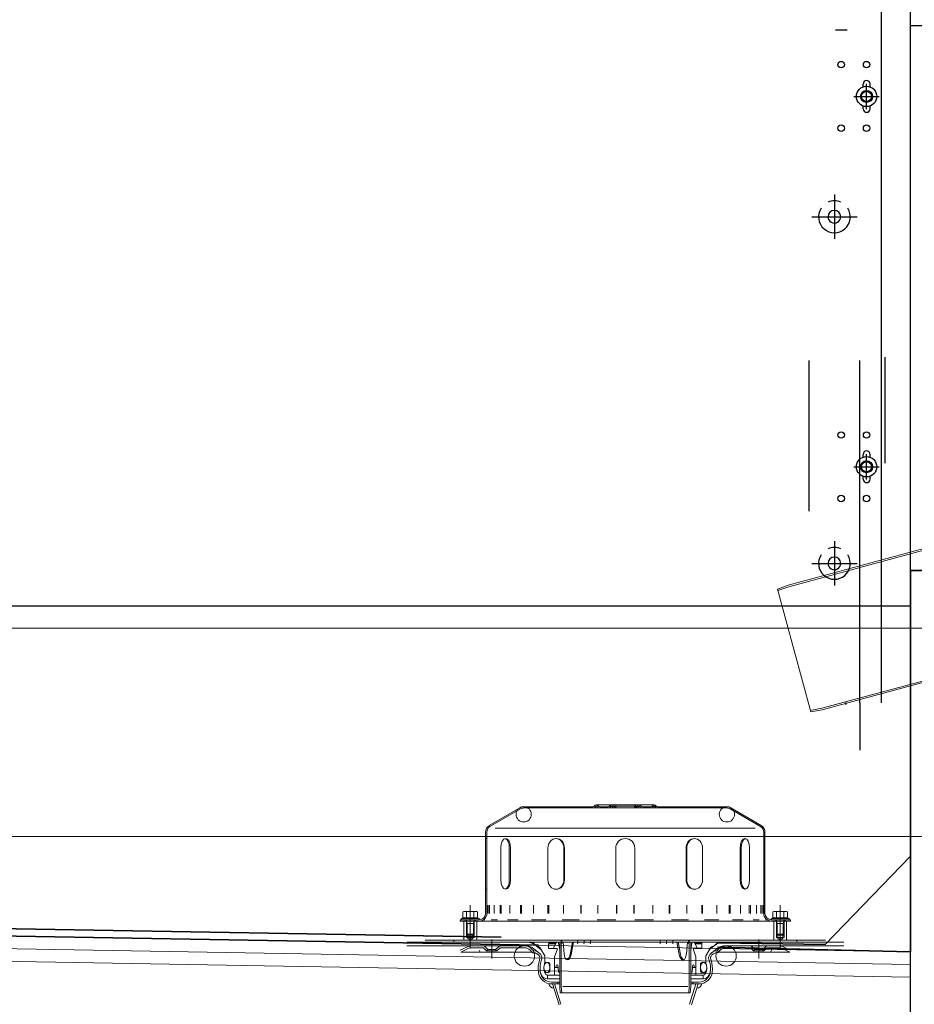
# Model space of a CAD drawing. Header units: millimetres. Extents: x -74 to 79, y 0 to 54.
# Tile 44 of 164: x -52.707 to -52.003, y 15.498 to 16.273. Entities that reach past the tile are written whole.
import ezdxf

# ---------------------------------------------------------------- set-up
doc = ezdxf.new("R2010")
doc.units = ezdxf.units.MM
doc.linetypes.add('DASHDOT', pattern=[1, 0.5, -0.25, 0, -0.25])
doc.linetypes.add('DASHDOTX2', pattern=[2, 1, -0.5, 0, -0.5])
for name, color, linetype, lineweight in [('01_Neubau_Linen', 7, 'Continuous', 20), ('01_NeubauBemaßung', 7, 'Continuous', 20), ('1-0', 7, 'Continuous', 20), ('10_Achsen Neubau', 7, 'Continuous', 20), ('Alu-0.5', 7, 'Continuous', 20)]:
    doc.layers.add(name, color=color, linetype=linetype, lineweight=lineweight)

msp = doc.modelspace()

# ---------------------------------------------------------------- linework, layer by layer
at = {"layer": '01_Neubau_Linen', "color": 7, "linetype": 'Continuous', "lineweight": 18}
for p, q in [((-51.5047221, 15.9900116), (-52.1020328, 15.8281751)), ((-51.5044083, 15.9888534), (-52.1016684, 15.8270305)), ((-51.4784662, 15.8931055), (-52.0757162, 15.7312855)), ((-51.4781524, 15.8919473), (-52.0754631, 15.7301108)), ((-52.1020328, 15.8281751), (-52.1105137, 15.8250615)), ((-52.1016684, 15.8270305), (-52.1101987, 15.8238988)), ((-52.0843558, 15.7285171), (-52.1105137, 15.8250615)), ((-52.0757263, 15.7312827), (-52.0846708, 15.7296798)), ((-52.0754631, 15.7301108), (-52.0843558, 15.7285171)), ((-52.3373961, 15.6389959), (-52.3134098, 15.6529879)), ((-52.3368827, 15.6381377), (-52.3129039, 15.6521253)), ((-52.2558029, 15.6538188), (-52.3103634, 15.6538188)), ((-52.3103634, 15.6538188), (-52.3103134, 15.6538188)), ((-52.2303634, 15.6528188), (-52.3103634, 15.6528188)), ((-52.2303634, 15.6553188), (-52.2532048, 15.6553188)), ((-52.2530048, 15.6543188), (-52.2532048, 15.6543188)), ((-52.2439529, 15.6538188), (-52.2504068, 15.6538188)), ((-52.2439529, 15.6538188), (-52.2504068, 15.6538188)), ((-52.2411548, 15.6543188), (-52.2413548, 15.6543188)), ((-52.2390296, 15.6538188), (-52.2392183, 15.6538188)), ((-52.2303634, 15.6543188), (-52.2370931, 15.6543188)), ((-52.2303634, 15.6553188), (-52.207522, 15.6553188)), ((-52.2303634, 15.6543188), (-52.2236337, 15.6543188)), ((-52.2303634, 15.6528188), (-52.1503634, 15.6528188)), ((-52.2216972, 15.6538188), (-52.2215084, 15.6538188)), ((-52.219572, 15.6543188), (-52.219372, 15.6543188)), ((-52.2167739, 15.6538188), (-52.21032, 15.6538188)), ((-52.2167739, 15.6538188), (-52.21032, 15.6538188)), ((-52.207722, 15.6543188), (-52.207522, 15.6543188)), ((-52.2049239, 15.6538188), (-52.1503634, 15.6538188)), ((-52.1503634, 15.6538188), (-52.1504134, 15.6538188)), ((-52.123844, 15.6381377), (-52.1478229, 15.6521253)), ((-52.1233307, 15.6389959), (-52.147317, 15.6529879)), ((-52.3403634, 15.6338188), (-52.3403634, 15.5698188)), ((-52.3403634, 15.6338188), (-52.3403134, 15.6338188)), ((-52.3393634, 15.6338188), (-52.3393634, 15.5698188)), ((-52.3326897, 15.6368188), (-52.2303634, 15.6368188)), ((-52.1280371, 15.6368188), (-52.2303634, 15.6368188)), ((-52.1213634, 15.6338188), (-52.1213634, 15.5698188)), ((-52.1203634, 15.6338188), (-52.1204134, 15.6338188)), ((-52.1203634, 15.6338188), (-52.1203634, 15.5698188)), ((-52.3403634, 15.6288188), (-52.3393634, 15.6288188)), ((-52.1203634, 15.6288188), (-52.1213634, 15.6288188)), ((-52.3282864, 15.6213188), (-52.3282864, 15.5963188)), ((-52.3216545, 15.5963188), (-52.3216545, 15.6213188)), ((-52.3207864, 15.6213188), (-52.3207864, 15.5963188)), ((-52.2912294, 15.6213188), (-52.2912294, 15.5963188)), ((-52.2787402, 15.6213188), (-52.2787402, 15.5963188)), ((-52.278239, 15.6213188), (-52.278239, 15.5963188)), ((-52.2378634, 15.6213188), (-52.2378634, 15.5963188)), ((-52.2228634, 15.6213188), (-52.2228634, 15.5963188)), ((-52.1824877, 15.6213188), (-52.1824877, 15.5963188)), ((-52.1819866, 15.6213188), (-52.1819866, 15.5963188)), ((-52.1694974, 15.6213188), (-52.1694974, 15.5963188)), ((-52.1399403, 15.6213188), (-52.1399403, 15.5963188)), ((-52.1390723, 15.5963188), (-52.1390723, 15.6213188)), ((-52.1324403, 15.6213188), (-52.1324403, 15.5963188)), ((-52.3403634, 15.5888188), (-52.3393634, 15.5888188)), ((-52.1203634, 15.5888188), (-52.1213634, 15.5888188)), ((-52.3573634, 15.5714188), (-52.3581369, 15.5712116)), ((-52.3581369, 15.5712116), (-52.3581369, 15.5662367)), ((-52.3473634, 15.5714188), (-52.3573634, 15.5714188)), ((-52.3552501, 15.5712116), (-52.3552501, 15.5662367)), ((-52.3494766, 15.5712116), (-52.3494766, 15.5662367)), ((-52.3473634, 15.5714188), (-52.3465899, 15.5712116)), ((-52.3465899, 15.5712116), (-52.3465899, 15.5662367)), ((-52.3391537, 15.5763188), (-52.3391537, 15.5698188)), ((-52.3381896, 15.5763188), (-52.3381896, 15.5698188)), ((-52.3371958, 15.5763188), (-52.3371958, 15.5698188)), ((-52.3336977, 15.5763188), (-52.3336977, 15.5698188)), ((-52.3288835, 15.5763188), (-52.3288835, 15.5698188)), ((-52.3279575, 15.5763188), (-52.3279575, 15.5698188)), ((-52.3211997, 15.5763188), (-52.3211997, 15.5698188)), ((-52.3128635, 15.5763188), (-52.3128635, 15.5698188)), ((-52.3120683, 15.5763188), (-52.3120683, 15.5698188)), ((-52.3025113, 15.5763188), (-52.3025113, 15.5698188)), ((-52.2912212, 15.5763188), (-52.2912212, 15.5698188)), ((-52.290611, 15.5763188), (-52.290611, 15.5698188)), ((-52.2789061, 15.5763188), (-52.2789061, 15.5698188)), ((-52.2654315, 15.5763188), (-52.2654315, 15.5698188)), ((-52.2650479, 15.5763188), (-52.2650479, 15.5698188)), ((-52.2519929, 15.5763188), (-52.2519929, 15.5698188)), ((-52.237252, 15.5763188), (-52.237252, 15.5698188)), ((-52.2371212, 15.5763188), (-52.2371212, 15.5698188)), ((-52.2236056, 15.5763188), (-52.2236056, 15.5698188)), ((-52.2234748, 15.5763188), (-52.2234748, 15.5698188)), ((-52.2087339, 15.5763188), (-52.2087339, 15.5698188)), ((-52.1956789, 15.5763188), (-52.1956789, 15.5698188)), ((-52.1952953, 15.5763188), (-52.1952953, 15.5698188)), ((-52.1818207, 15.5763188), (-52.1818207, 15.5698188)), ((-52.1701158, 15.5763188), (-52.1701158, 15.5698188)), ((-52.1695056, 15.5763188), (-52.1695056, 15.5698188)), ((-52.1582155, 15.5763188), (-52.1582155, 15.5698188)), ((-52.1486585, 15.5763188), (-52.1486585, 15.5698188)), ((-52.1478633, 15.5763188), (-52.1478633, 15.5698188)), ((-52.1395271, 15.5763188), (-52.1395271, 15.5698188)), ((-52.1327693, 15.5763188), (-52.1327693, 15.5698188)), ((-52.1318433, 15.5763188), (-52.1318433, 15.5698188)), ((-52.1270291, 15.5763188), (-52.1270291, 15.5698188)), ((-52.123531, 15.5763188), (-52.123531, 15.5698188)), ((-52.1225372, 15.5763188), (-52.1225372, 15.5698188)), ((-52.1215731, 15.5763188), (-52.1215731, 15.5698188)), ((-52.1133634, 15.5714188), (-52.1141369, 15.5712116)), ((-52.1141369, 15.5712116), (-52.1141369, 15.5662367)), ((-52.1133634, 15.5714188), (-52.1033634, 15.5714188)), ((-52.1112501, 15.5712116), (-52.1112501, 15.5662367)), ((-52.1054766, 15.5712116), (-52.1054766, 15.5662367)), ((-52.1033634, 15.5714188), (-52.1025899, 15.5712116)), ((-52.1025899, 15.5712116), (-52.1025899, 15.5662367)), ((-52.3603634, 15.5648188), (-52.3603134, 15.5648188)), ((-52.3603634, 15.5648188), (-52.3453634, 15.5648188)), ((-52.3603634, 15.5648188), (-52.3603634, 15.5638188)), ((-52.3603634, 15.5638188), (-52.3603134, 15.5638188)), ((-52.3603634, 15.5638188), (-52.3603134, 15.5638188)), ((-52.2303634, 15.5638188), (-52.3603634, 15.5638188)), ((-52.3581369, 15.5662367), (-52.3591015, 15.5658857)), ((-52.3456253, 15.5658857), (-52.3591015, 15.5658857)), ((-52.3458134, 15.5648188), (-52.3589134, 15.5648188)), ((-52.3473634, 15.5638188), (-52.3573634, 15.5638188)), ((-52.3573634, 15.5488188), (-52.3573634, 15.5638188)), ((-52.3563634, 15.5648188), (-52.3563634, 15.5638188)), ((-52.3547499, 15.5618188), (-52.3553634, 15.5648188)), ((-52.3553634, 15.5648188), (-52.3553634, 15.5534323)), ((-52.3499769, 15.5618188), (-52.3493634, 15.5648188)), ((-52.3493634, 15.5534323), (-52.3493634, 15.5648188)), ((-52.3483634, 15.5648188), (-52.3483634, 15.5638188)), ((-52.3473634, 15.5488188), (-52.3473634, 15.5638188)), ((-52.3456253, 15.5658857), (-52.3465899, 15.5662367)), ((-52.3417742, 15.5648188), (-52.34081, 15.5648188)), ((-52.3358513, 15.5648188), (-52.3310371, 15.5648188)), ((-52.3231512, 15.5648188), (-52.314815, 15.5648188)), ((-52.3041493, 15.5648188), (-52.2928592, 15.5648188)), ((-52.2801236, 15.5648188), (-52.266649, 15.5648188)), ((-52.2525794, 15.5648188), (-52.2378386, 15.5648188)), ((-52.2303634, 15.5638188), (-52.1003634, 15.5638188)), ((-52.2081473, 15.5648188), (-52.2228882, 15.5648188)), ((-52.1806031, 15.5648188), (-52.1940778, 15.5648188)), ((-52.1565775, 15.5648188), (-52.1678676, 15.5648188)), ((-52.1375755, 15.5648188), (-52.1459117, 15.5648188)), ((-52.1248755, 15.5648188), (-52.1296897, 15.5648188)), ((-52.1189526, 15.5648188), (-52.1199167, 15.5648188)), ((-52.1003634, 15.5648188), (-52.1153634, 15.5648188)), ((-52.1151015, 15.5658857), (-52.1141369, 15.5662367)), ((-52.1151015, 15.5658857), (-52.1016253, 15.5658857)), ((-52.1149134, 15.5648188), (-52.1018134, 15.5648188)), ((-52.1133634, 15.5638188), (-52.1033634, 15.5638188)), ((-52.1133634, 15.5488188), (-52.1133634, 15.5638188)), ((-52.1123634, 15.5648188), (-52.1123634, 15.5638188)), ((-52.1107499, 15.5618188), (-52.1113634, 15.5648188)), ((-52.1113634, 15.5534323), (-52.1113634, 15.5648188)), ((-52.1059769, 15.5618188), (-52.1053634, 15.5648188)), ((-52.1053634, 15.5648188), (-52.1053634, 15.5534323)), ((-52.1043634, 15.5648188), (-52.1043634, 15.5638188)), ((-52.1033634, 15.5488188), (-52.1033634, 15.5638188)), ((-52.1025899, 15.5662367), (-52.1016253, 15.5658857)), ((-52.1003634, 15.5648188), (-52.1004134, 15.5648188)), ((-52.1003634, 15.5638188), (-52.1004134, 15.5638188)), ((-52.1003634, 15.5638188), (-52.1004134, 15.5638188)), ((-52.1003634, 15.5648188), (-52.1003634, 15.5638188)), ((-52.3553634, 15.5618188), (-52.3493634, 15.5618188)), ((-52.3547499, 15.5618188), (-52.3547499, 15.5528188)), ((-52.3499769, 15.5618188), (-52.3499769, 15.5528188)), ((-52.1053634, 15.5618188), (-52.1113634, 15.5618188)), ((-52.1107499, 15.5618188), (-52.1107499, 15.5528188)), ((-52.1059769, 15.5618188), (-52.1059769, 15.5528188)), ((-52.2303634, 15.5473188), (-52.4023329, 15.5473188)), ((-52.3673634, 15.5488188), (-52.3880246, 15.5488188)), ((-52.3860246, 15.5488188), (-52.3859747, 15.5488188)), ((-52.2303634, 15.5488188), (-52.3804634, 15.5488188)), ((-52.2303634, 15.5473188), (-52.3804634, 15.5473188)), ((-52.3653634, 15.5488188), (-52.3653134, 15.5488188)), ((-52.3653634, 15.5488188), (-52.3653634, 15.5473188)), ((-52.3493634, 15.5534323), (-52.3553634, 15.5534323)), ((-52.3553634, 15.5534323), (-52.3547499, 15.5528188)), ((-52.3553634, 15.5508188), (-52.3553634, 15.5534323)), ((-52.3493634, 15.5508188), (-52.3553634, 15.5508188)), ((-52.3499769, 15.5528188), (-52.3547499, 15.5528188)), ((-52.3543634, 15.5498188), (-52.3543634, 15.5528188)), ((-52.3503634, 15.5498188), (-52.3543634, 15.5498188)), ((-52.3543634, 15.5498188), (-52.3523634, 15.5492829)), ((-52.3523634, 15.5528188), (-52.3523134, 15.5528188)), ((-52.3503634, 15.5498188), (-52.3523634, 15.5492829)), ((-52.3503634, 15.5498188), (-52.3503634, 15.5528188)), ((-52.3499769, 15.5528188), (-52.3493634, 15.5534323)), ((-52.3493634, 15.5508188), (-52.3493634, 15.5534323)), ((-52.3429634, 15.5473188), (-52.2819634, 15.5473188)), ((-52.3034634, 15.5473188), (-52.3004634, 15.5443188)), ((-52.3034634, 15.5473188), (-52.2984634, 15.5473188)), ((-52.2984634, 15.5473188), (-52.2944634, 15.5473188)), ((-52.2944634, 15.5473188), (-52.2905134, 15.5473188)), ((-52.2905134, 15.5473188), (-52.2904634, 15.5473188)), ((-52.2905134, 15.5473188), (-52.2905134, 15.5463188)), ((-52.2819634, 15.5473188), (-52.2819634, 15.5122664)), ((-52.2807634, 15.5488188), (-52.2807634, 15.5123188)), ((-52.2793039, 15.5473188), (-52.2784621, 15.5380358)), ((-52.2719542, 15.5473188), (-52.2738157, 15.5374405)), ((-52.2710833, 15.5473188), (-52.2728836, 15.5374405)), ((-52.2303634, 15.5488188), (-52.0802634, 15.5488188)), ((-52.2303634, 15.5473188), (-52.0583938, 15.5473188)), ((-52.2303634, 15.5473188), (-52.0802634, 15.5473188)), ((-52.1896435, 15.5473188), (-52.1878432, 15.5374405)), ((-52.1887725, 15.5473188), (-52.1869111, 15.5374405)), ((-52.1814229, 15.5473188), (-52.1822647, 15.5380358)), ((-52.1799634, 15.5488188), (-52.1799634, 15.5123188)), ((-52.1177634, 15.5473188), (-52.1787634, 15.5473188)), ((-52.1787634, 15.5473188), (-52.1787634, 15.5122664)), ((-52.1702134, 15.5473188), (-52.1702634, 15.5473188)), ((-52.1702134, 15.5473188), (-52.1702134, 15.5463188)), ((-52.1662634, 15.5473188), (-52.1702134, 15.5473188)), ((-52.1622634, 15.5473188), (-52.1662634, 15.5473188)), ((-52.1572634, 15.5473188), (-52.1622634, 15.5473188)), ((-52.1572634, 15.5473188), (-52.1602634, 15.5443188)), ((-52.1113634, 15.5534323), (-52.1053634, 15.5534323)), ((-52.1107499, 15.5528188), (-52.1113634, 15.5534323)), ((-52.1113634, 15.5508188), (-52.1113634, 15.5534323)), ((-52.1113634, 15.5508188), (-52.1053634, 15.5508188)), ((-52.1107499, 15.5528188), (-52.1059769, 15.5528188)), ((-52.1103634, 15.5498188), (-52.1103634, 15.5528188)), ((-52.1103634, 15.5498188), (-52.1063634, 15.5498188)), ((-52.1103634, 15.5498188), (-52.1083634, 15.5492829)), ((-52.1083634, 15.5528188), (-52.1084134, 15.5528188)), ((-52.1063634, 15.5498188), (-52.1083634, 15.5492829)), ((-52.1063634, 15.5498188), (-52.1063634, 15.5528188)), ((-52.1053634, 15.5534323), (-52.1059769, 15.5528188)), ((-52.1053634, 15.5508188), (-52.1053634, 15.5534323)), ((-52.0953634, 15.5488188), (-52.0954134, 15.5488188)), ((-52.0953634, 15.5488188), (-52.0953634, 15.5473188)), ((-52.0933634, 15.5488188), (-52.0727021, 15.5488188)), ((-52.0747021, 15.5488188), (-52.0747521, 15.5488188)), ((-52.3077798, 15.5443188), (-52.4023329, 15.5443188)), ((-52.3537383, 15.5443188), (-52.3898255, 15.5443188)), ((-52.3727255, 15.5443188), (-52.3726755, 15.5443188)), ((-52.3604634, 15.5408188), (-52.3540627, 15.5438035)), ((-52.3598295, 15.5394594), (-52.3534288, 15.5424441)), ((-52.3529576, 15.5443188), (-52.3529076, 15.5443188)), ((-52.3529576, 15.5443188), (-52.3529076, 15.5443188)), ((-52.3517383, 15.5443188), (-52.3516883, 15.5443188)), ((-52.3428531, 15.5428188), (-52.3517383, 15.5428188)), ((-52.3453634, 15.5408188), (-52.3447295, 15.5394594)), ((-52.3453634, 15.5408188), (-52.3453134, 15.5408188)), ((-52.3414389, 15.542233), (-52.3395241, 15.5403182)), ((-52.3403783, 15.5432937), (-52.3384634, 15.5413788)), ((-52.3384634, 15.5413788), (-52.3395241, 15.5403182)), ((-52.3314034, 15.5403188), (-52.3395234, 15.5403188)), ((-52.3384634, 15.5413788), (-52.3324634, 15.5413788)), ((-52.3324634, 15.5413788), (-52.3305485, 15.5432937)), ((-52.3324634, 15.5413788), (-52.3314027, 15.5403182)), ((-52.3294879, 15.542233), (-52.3314027, 15.5403182)), ((-52.3097771, 15.5428188), (-52.3280736, 15.5428188)), ((-52.3204634, 15.5428188), (-52.3204134, 15.5428188)), ((-52.3051809, 15.540915), (-52.3030516, 15.5387858)), ((-52.3041202, 15.5419757), (-52.3024634, 15.5403188)), ((-52.2986545, 15.5391415), (-52.3024589, 15.5420787)), ((-52.3014249, 15.5452804), (-52.3004634, 15.5443188)), ((-52.2964774, 15.5411062), (-52.3004634, 15.5443188)), ((-52.2937134, 15.5363188), (-52.2971799, 15.5423229)), ((-52.2905134, 15.5463188), (-52.2907134, 15.5459724)), ((-52.2907134, 15.5459724), (-52.2906634, 15.5459724)), ((-52.2907134, 15.5459724), (-52.2907134, 15.5422188)), ((-52.2907134, 15.5459724), (-52.2851473, 15.5459724)), ((-52.2839634, 15.5422188), (-52.2907134, 15.5422188)), ((-52.284952, 15.5463188), (-52.2905134, 15.5463188)), ((-52.2872634, 15.5422188), (-52.2847316, 15.5467099)), ((-52.2839634, 15.5412188), (-52.2859634, 15.5357239)), ((-52.2839634, 15.5422188), (-52.2839634, 15.5412188)), ((-52.2838604, 15.5472188), (-52.2819634, 15.5472188)), ((-52.2819634, 15.5412188), (-52.2828756, 15.5463925)), ((-52.2819634, 15.5412188), (-52.2819634, 15.5236831)), ((-52.1768663, 15.5472188), (-52.1787634, 15.5472188)), ((-52.1787634, 15.5412188), (-52.1778511, 15.5463925)), ((-52.1787634, 15.5412188), (-52.1787634, 15.5236831)), ((-52.1767634, 15.5422188), (-52.1700134, 15.5422188)), ((-52.1767634, 15.5422188), (-52.1767634, 15.5412188)), ((-52.1767634, 15.5412188), (-52.1747634, 15.5357239)), ((-52.1734634, 15.5422188), (-52.1759952, 15.5467099)), ((-52.1757748, 15.5463188), (-52.1702134, 15.5463188)), ((-52.1700134, 15.5459724), (-52.1755795, 15.5459724)), ((-52.1702134, 15.5463188), (-52.1700134, 15.5459724)), ((-52.1700134, 15.5459724), (-52.1700634, 15.5459724)), ((-52.1700134, 15.5459724), (-52.1700134, 15.5422188)), ((-52.1670134, 15.5363188), (-52.1635469, 15.5423229)), ((-52.1642494, 15.5411062), (-52.1602634, 15.5443188)), ((-52.1620723, 15.5391415), (-52.1582679, 15.5420787)), ((-52.1593019, 15.5452804), (-52.1602634, 15.5443188)), ((-52.1566065, 15.5419757), (-52.1582634, 15.5403188)), ((-52.1555459, 15.540915), (-52.1576751, 15.5387858)), ((-52.152947, 15.5443188), (-52.0583938, 15.5443188)), ((-52.1509497, 15.5428188), (-52.1326531, 15.5428188)), ((-52.1402634, 15.5428188), (-52.1403134, 15.5428188)), ((-52.1312389, 15.542233), (-52.129324, 15.5403182)), ((-52.1282634, 15.5413788), (-52.1301783, 15.5432937)), ((-52.1282634, 15.5413788), (-52.129324, 15.5403182)), ((-52.1293234, 15.5403188), (-52.1212034, 15.5403188)), ((-52.1222634, 15.5413788), (-52.1282634, 15.5413788)), ((-52.1203485, 15.5432937), (-52.1222634, 15.5413788)), ((-52.1222634, 15.5413788), (-52.1212027, 15.5403182)), ((-52.1192879, 15.542233), (-52.1212027, 15.5403182)), ((-52.1178736, 15.5428188), (-52.1089885, 15.5428188)), ((-52.1153634, 15.5408188), (-52.1159973, 15.5394594)), ((-52.1153634, 15.5408188), (-52.1154134, 15.5408188)), ((-52.1089885, 15.5443188), (-52.1090385, 15.5443188)), ((-52.1077692, 15.5443188), (-52.1078192, 15.5443188)), ((-52.1077692, 15.5443188), (-52.1078192, 15.5443188)), ((-52.1008973, 15.5394594), (-52.107298, 15.5424441)), ((-52.1069885, 15.5443188), (-52.0709013, 15.5443188)), ((-52.1002634, 15.5408188), (-52.1066641, 15.5438035)), ((-52.0880013, 15.5443188), (-52.0880513, 15.5443188)), ((-52.3037252, 15.5394594), (-52.3598295, 15.5394594)), ((-52.3037252, 15.5394594), (-52.3598295, 15.5394594)), ((-52.3447295, 15.5394594), (-52.3446795, 15.5394594)), ((-52.2979772, 15.5330551), (-52.2975054, 15.5346322)), ((-52.2960683, 15.5342022), (-52.2965402, 15.5326251)), ((-52.2959634, 15.535005), (-52.2959634, 15.5349188)), ((-52.2937134, 15.5363188), (-52.2936634, 15.5363188)), ((-52.2937134, 15.5363188), (-52.2936634, 15.5363188)), ((-52.2937134, 15.5363188), (-52.2937134, 15.5313188)), ((-52.2859634, 15.5357239), (-52.2859634, 15.5213188)), ((-52.1747634, 15.5357239), (-52.1747634, 15.5213188)), ((-52.1670134, 15.5363188), (-52.1670634, 15.5363188)), ((-52.1670134, 15.5363188), (-52.1670634, 15.5363188)), ((-52.1670134, 15.5363188), (-52.1670134, 15.5313188)), ((-52.1647634, 15.535005), (-52.1647634, 15.5349188)), ((-52.1646585, 15.5342022), (-52.1641866, 15.5326251)), ((-52.1627495, 15.5330551), (-52.1632214, 15.5346322)), ((-52.1570015, 15.5394594), (-52.1008973, 15.5394594)), ((-52.1570015, 15.5394594), (-52.1008973, 15.5394594)), ((-52.1159973, 15.5394594), (-52.1160473, 15.5394594)), ((-52.2937134, 15.5313188), (-52.2907134, 15.5313188)), ((-52.2897134, 15.5303188), (-52.2897134, 15.5243188)), ((-52.2859634, 15.5272188), (-52.2832598, 15.5272188)), ((-52.2849172, 15.5272188), (-52.2846517, 15.5286549)), ((-52.1747634, 15.5272188), (-52.177467, 15.5272188)), ((-52.1758096, 15.5272188), (-52.1760751, 15.5286549)), ((-52.1710134, 15.5303188), (-52.1710134, 15.5243188)), ((-52.1670134, 15.5313188), (-52.1700134, 15.5313188)), ((-52.2937134, 15.5233188), (-52.2936634, 15.5233188)), ((-52.2937134, 15.5233188), (-52.2907134, 15.5233188)), ((-52.2917134, 15.5233188), (-52.2916634, 15.5233188)), ((-52.2917134, 15.5233188), (-52.2916634, 15.5233188)), ((-52.2917134, 15.5233188), (-52.2916634, 15.5233188)), ((-52.2917134, 15.5213188), (-52.2916634, 15.5213188)), ((-52.2917134, 15.5213188), (-52.2916634, 15.5213188)), ((-52.2917134, 15.5213188), (-52.2917134, 15.5183188)), ((-52.2917134, 15.5213188), (-52.2859634, 15.5213188)), ((-52.2819634, 15.5183188), (-52.2917134, 15.5183188)), ((-52.2819634, 15.5213188), (-52.2859634, 15.5213188)), ((-52.2829079, 15.5236831), (-52.2819634, 15.5236831)), ((-52.1778189, 15.5236831), (-52.1787634, 15.5236831)), ((-52.1787634, 15.5213188), (-52.1747634, 15.5213188)), ((-52.1787634, 15.5183188), (-52.1690134, 15.5183188)), ((-52.1690134, 15.5213188), (-52.1747634, 15.5213188)), ((-52.1670134, 15.5233188), (-52.1700134, 15.5233188)), ((-52.1690134, 15.5233188), (-52.1690634, 15.5233188)), ((-52.1690134, 15.5233188), (-52.1690634, 15.5233188)), ((-52.1690134, 15.5233188), (-52.1690634, 15.5233188)), ((-52.1690134, 15.5213188), (-52.1690634, 15.5213188)), ((-52.1690134, 15.5213188), (-52.1690634, 15.5213188)), ((-52.1690134, 15.5213188), (-52.1690134, 15.5183188)), ((-52.1670134, 15.5233188), (-52.1670634, 15.5233188)), ((-52.2819634, 15.5158188), (-52.2883766, 15.5158188)), ((-52.2819634, 15.5143188), (-52.2883766, 15.5143188)), ((-52.2825051, 15.4978169), (-52.287639, 15.5143188)), ((-52.2809773, 15.4982922), (-52.2859634, 15.5143188)), ((-52.2834634, 15.5158188), (-52.2834634, 15.5143188)), ((-52.2819634, 15.5122664), (-52.2815305, 15.5073188)), ((-52.2807634, 15.5123188), (-52.2803259, 15.5073188)), ((-52.2303634, 15.5123188), (-52.2795588, 15.5123188)), ((-52.2303634, 15.5123188), (-52.181168, 15.5123188)), ((-52.1799634, 15.5123188), (-52.1804008, 15.5073188)), ((-52.1797494, 15.4982922), (-52.1747634, 15.5143188)), ((-52.1787634, 15.5122664), (-52.1791963, 15.5073188)), ((-52.1787634, 15.5158188), (-52.1723502, 15.5158188)), ((-52.1787634, 15.5143188), (-52.1723502, 15.5143188)), ((-52.1782217, 15.4978169), (-52.1730878, 15.5143188)), ((-52.1772634, 15.5158188), (-52.1772634, 15.5143188)), ((-52.2303634, 15.5073188), (-52.2815305, 15.5073188)), ((-52.2303634, 15.5073188), (-52.1791963, 15.5073188))]:
    msp.add_line(p, q, dxfattribs=at)
at = {"layer": '01_Neubau_Linen', "color": 7, "linetype": 'DASHDOTX2', "lineweight": 18, "ltscale": 0.5}
for p, q in [((-52.3523634, 15.5423188), (-52.3523634, 15.5764188)), ((-52.1083634, 15.5423188), (-52.1083634, 15.5764188)), ((-52.3354634, 15.5493188), (-52.3354634, 15.5344594)), ((-52.1252634, 15.5493188), (-52.1252634, 15.5344594))]:
    msp.add_line(p, q, dxfattribs=at)
at = {"layer": '01_Neubau_Linen', "color": 7, "linetype": 'Continuous', "lineweight": 18}
for centre, radius in [((-52.3103634, 15.6478188), 0.006), ((-52.1503634, 15.6478188), 0.006), ((-52.3097771, 15.5363188), 0.008), ((-52.1509497, 15.5363188), 0.008)]:
    msp.add_circle(centre, radius, dxfattribs=at)
for centre, radius, start, end in [((-52.3103634, 15.6478188), 0.006, 89.9999611, 120.5129019), ((-52.3103634, 15.6478188), 0.005, 90, 120.537289), ((-52.2558029, 15.6553188), 0.0015, 270.0000968, 330), ((-52.2558029, 15.6553188), 0.0025, 270, 330), ((-52.2532048, 15.6538188), 0.0015, 90, 150), ((-52.2532048, 15.6538188), 0.0005, 90, 150), ((-52.2530048, 15.6538188), 0.0015, 30, 90), ((-52.2530048, 15.6538188), 0.0005, 30, 90.0001481), ((-52.2504068, 15.6553188), 0.0025, 210, 270), ((-52.2504068, 15.6553188), 0.0015, 210, 270), ((-52.2439529, 15.6553188), 0.0015, 270, 330), ((-52.2439529, 15.6553188), 0.0025, 270, 330), ((-52.2413548, 15.6538188), 0.0015, 90, 150), ((-52.2413548, 15.6538188), 0.0005, 90, 150), ((-52.2411548, 15.6538188), 0.0015, 14.4775122, 90), ((-52.2411548, 15.6538188), 0.0005, 14.4775122, 89.9993285), ((-52.2392183, 15.6543188), 0.0015, 194.4775122, 270), ((-52.2392183, 15.6543188), 0.0005, 194.4775122, 270.0005479), ((-52.2390296, 15.6543188), 0.0005, 270, 345.5224878), ((-52.2390296, 15.6543188), 0.0015, 270, 345.5224878), ((-52.2370931, 15.6538188), 0.0015, 90, 165.5224878), ((-52.2370931, 15.6538188), 0.0005, 90, 165.5224879), ((-52.2236337, 15.6538188), 0.0015, 14.4775122, 90), ((-52.2236337, 15.6538188), 0.0005, 14.4775121, 90), ((-52.2216972, 15.6543188), 0.0015, 194.4775122, 270), ((-52.2216972, 15.6543188), 0.0005, 194.4775122, 270), ((-52.2215084, 15.6543188), 0.0005, 269.9994521, 345.5224878), ((-52.2215084, 15.6543188), 0.0015, 270, 345.5224878), ((-52.219572, 15.6538188), 0.0015, 90, 165.5224878), ((-52.219572, 15.6538188), 0.0005, 90.0006715, 165.5224879), ((-52.219372, 15.6538188), 0.0015, 30, 90), ((-52.219372, 15.6538188), 0.0005, 30.0000001, 90), ((-52.2167739, 15.6553188), 0.0025, 210, 270), ((-52.2167739, 15.6553188), 0.0015, 210, 270), ((-52.21032, 15.6553188), 0.0015, 270, 330), ((-52.21032, 15.6553188), 0.0025, 270, 330), ((-52.207722, 15.6538188), 0.0015, 90, 150), ((-52.207722, 15.6538188), 0.0005, 89.9998519, 150), ((-52.207522, 15.6538188), 0.0015, 30, 90), ((-52.207522, 15.6538188), 0.0005, 30, 90), ((-52.2049239, 15.6553188), 0.0025, 210, 270), ((-52.2049239, 15.6553188), 0.0015, 210, 269.9999032), ((-52.1503634, 15.6478188), 0.006, 59.4870981, 90.0000389), ((-52.1503634, 15.6478188), 0.005, 59.462711, 90), ((-52.3343634, 15.6338188), 0.006, 120.2564165, 179.9999578), ((-52.3343634, 15.6338188), 0.005, 120.2563979, 179.9999493), ((-52.1263634, 15.6338188), 0.005, 0.0000507, 59.7436021), ((-52.1263634, 15.6338188), 0.006, 0.0000422, 59.7435835), ((-52.2303634, 15.6213188), 0.0075, 90, 180.0000402), ((-52.2303634, 15.6213188), 0.0075, 359.9999598, 90), ((-52.2303634, 15.5963188), 0.0075, 180, 270), ((-52.2303634, 15.5963188), 0.0075, 270, 0), ((-52.3566935, 15.5662893), 0.0051295, 73.6571067, 106.3428933), ((-52.3523634, 15.5512116), 0.0202073, 81.7867893, 98.2132107), ((-52.3480333, 15.5662893), 0.0051295, 73.6571184, 106.3428933), ((-52.1126935, 15.5662893), 0.0051295, 73.6571067, 106.3428816), ((-52.1083634, 15.5512116), 0.0202073, 81.7867893, 98.2132107), ((-52.1040333, 15.5662893), 0.0051295, 73.6571067, 106.3428933), ((-52.3589134, 15.5653688), 0.00055, 110.0005929, 270.0002376), ((-52.3566935, 15.5626775), 0.0038408, 67.9259453, 112.0740547), ((-52.3523634, 15.5515775), 0.0149407, 78.8596278, 101.1403722), ((-52.3480333, 15.5626764), 0.0038418, 67.9324722, 112.0675278), ((-52.3458134, 15.5653688), 0.00055, 270.0006102, 69.9998357), ((-52.3453634, 15.5698188), 0.006, 270, 0.000018), ((-52.3453634, 15.5698188), 0.005, 270.0000466, 0.0000216), ((-52.1153634, 15.5698188), 0.006, 179.999982, 270), ((-52.1153634, 15.5698188), 0.005, 179.9999784, 269.9999534), ((-52.1149134, 15.5653688), 0.00055, 110.0001643, 269.9993898), ((-52.1126935, 15.5626764), 0.0038418, 67.9324722, 112.0675278), ((-52.1083634, 15.5515775), 0.0149407, 78.8596278, 101.1403722), ((-52.1040333, 15.5626775), 0.0038408, 67.9259453, 112.0740547), ((-52.1018134, 15.5653688), 0.00055, 269.9997624, 69.9994071), ((-52.3083974, 15.5354123), 0.0119279, 48.3049608, 86.5680044), ((-52.2818083, 15.5473188), 0.0018281, 304.8622017, 55.1376815), ((-52.2726589, 15.5473188), 0.005, 342.5423969, 17.4576031), ((-52.2676589, 15.5473188), 0.005, 342.5423969, 17.4576031), ((-52.2626589, 15.5473188), 0.005, 342.5423969, 17.4576031), ((-52.1980679, 15.5473188), 0.005, 162.5423969, 197.4576031), ((-52.1930679, 15.5473188), 0.005, 162.5423969, 197.4576031), ((-52.1880679, 15.5473188), 0.005, 162.5423969, 197.4576031), ((-52.1789184, 15.5473188), 0.0018281, 124.8623185, 235.1377983), ((-52.1523293, 15.5354123), 0.0119279, 93.4319956, 131.6950392), ((-52.3517383, 15.5388188), 0.0055, 90, 115.0000237), ((-52.3517383, 15.5388188), 0.004, 89.9999943, 114.9999798), ((-52.3428531, 15.5408188), 0.0035, 45, 90), ((-52.3428531, 15.5408188), 0.002, 45.0001234, 89.9999667), ((-52.3280736, 15.5408188), 0.0035, 90, 134.9998974), ((-52.3280736, 15.5408188), 0.002, 90, 135.000074), ((-52.3097771, 15.5363188), 0.008, 45, 90), ((-52.3097771, 15.5363188), 0.0065, 45, 90), ((-52.3083974, 15.5354123), 0.0089279, 48.3049953, 86.032876), ((-52.3024634, 15.5335688), 0.00675, 19.7499228, 90), ((-52.3006439, 15.5403229), 0.004, 37.3315852, 87.4128959), ((-52.3006439, 15.5403229), 0.004, 27.4128296, 37.3315852), ((-52.2838605, 15.5462188), 0.001, 9.9998495, 150.5876671), ((-52.1768663, 15.5462188), 0.001, 29.4123329, 170.0001505), ((-52.1582634, 15.5335688), 0.00675, 90, 160.2500772), ((-52.1600828, 15.5403229), 0.004, 142.6684148, 152.5871704), ((-52.1600828, 15.5403229), 0.004, 92.5871041, 142.6684148), ((-52.1523293, 15.5354123), 0.0089279, 93.967124, 131.6950047), ((-52.1509497, 15.5363188), 0.008, 90, 135), ((-52.1509497, 15.5363188), 0.0065, 90, 135), ((-52.1326531, 15.5408188), 0.0035, 45.0001026, 90), ((-52.1326531, 15.5408188), 0.002, 44.999926, 90), ((-52.1178736, 15.5408188), 0.0035, 90, 135), ((-52.1178736, 15.5408188), 0.002, 90.0000333, 134.9998766), ((-52.1089885, 15.5388188), 0.0055, 64.9999763, 90), ((-52.1089885, 15.5388188), 0.004, 65.0000202, 90.0000057), ((-52.3024634, 15.5335688), 0.00525, 24.6199773, 96.4334665), ((-52.2754634, 15.5263188), 0.0235, 163.342633, 186.6258096), ((-52.2999634, 15.5347145), 0.0025, 2.8707131, 24.6199773), ((-52.2984634, 15.5349188), 0.001, 343.3424068, 355.4602913), ((-52.2754634, 15.5263188), 0.022, 163.3426344, 186.6258096), ((-52.2984634, 15.535005), 0.0025, 0, 19.7499228), ((-52.2984598, 15.5349183), 0.0024964, 343.3306292, 0.0119937), ((-52.1622634, 15.535005), 0.0025, 160.2500772, 180), ((-52.162267, 15.5349183), 0.0024964, 179.9880063, 196.6693708), ((-52.1852634, 15.5263188), 0.022, 353.3741904, 16.6573656), ((-52.1607634, 15.5347145), 0.0025, 155.3800227, 177.1292869), ((-52.1622634, 15.5349188), 0.001, 184.5397087, 196.6575932), ((-52.1582634, 15.5335688), 0.00525, 83.5665335, 155.3800227), ((-52.1852634, 15.5263188), 0.0235, 353.3741904, 16.657367), ((-52.2852281, 15.5265565), 0.0122471, 182.8203554, 205.9948493), ((-52.2852281, 15.5265565), 0.0092471, 175.2713226, 205.9948493), ((-52.2774916, 15.5262903), 0.0169833, 162.7773774, 172.0772196), ((-52.2907134, 15.5303188), 0.001, 0, 90), ((-52.2907134, 15.5243188), 0.001, 270, 0), ((-52.2840018, 15.5286006), 0.0006521, 356.6287186, 175.2207922), ((-52.2058294, 15.5331409), 0.0776566, 183.3801322, 186.9953969), ((-52.2548974, 15.5331409), 0.0776566, 353.0046031, 356.6198678), ((-52.176725, 15.5286006), 0.0006521, 4.7792078, 183.3712814), ((-52.1700134, 15.5303188), 0.001, 90, 180), ((-52.1700134, 15.5243188), 0.001, 180, 270), ((-52.1754987, 15.5265565), 0.0092471, 334.0051507, 4.7286774), ((-52.1832352, 15.5262903), 0.0169833, 7.9227804, 17.2226226), ((-52.1754987, 15.5265565), 0.0122471, 334.0051507, 357.1796446), ((-52.2883766, 15.5248188), 0.0105, 186.6258096, 269.9999741), ((-52.2883766, 15.5248188), 0.009, 186.6258096, 269.9999698), ((-52.2917134, 15.5233188), 0.005, 204.7286116, 269.9999442), ((-52.2917134, 15.5233188), 0.002, 180, 270), ((-52.1723502, 15.5248188), 0.009, 270.0000302, 353.3741904), ((-52.1723502, 15.5248188), 0.0105, 270.0000259, 353.3741904), ((-52.1690134, 15.5233188), 0.002, 270, 0), ((-52.1690134, 15.5233188), 0.005, 270.0000558, 335.2713884), ((-52.2866032, 15.5148191), 0.0039403, 184.0203776, 270.5002403), ((-52.1741235, 15.5148191), 0.0039403, 269.4997597, 355.9796224)]:
    msp.add_arc(centre, radius, start, end, dxfattribs=at)
for centre, major_axis, ratio, start_param, end_param in [((-52.3245364, 15.6213188), (0, -0.0075), 0.5, 1.57079633, 4.71238898), ((-52.3254045, 15.6213188), (0, -0.0075), 0.5, 1.57079633, 3.0255908), ((-52.2847342, 15.6213188), (0, -0.0075), 0.8660254, 1.57079633, 4.71238898), ((-52.2852354, 15.6213188), (0, -0.0075), 0.8660254, 1.57079633, 3.10300238), ((-52.1759926, 15.6213188), (0, -0.0075), 0.8660254, 1.57079633, 4.71238898), ((-52.1754914, 15.6213188), (0, -0.0075), 0.8660254, 3.18018285, 4.71238898), ((-52.1361903, 15.6213188), (0, -0.0075), 0.5, 1.57079633, 4.71238898), ((-52.1353223, 15.6213188), (0, -0.0075), 0.5, 3.25759451, 4.71238898), ((-52.3245364, 15.5963188), (0, -0.0075), 0.5, 4.71238898, 7.85398163), ((-52.3254045, 15.5963188), (0, -0.0075), 0.5, 0.11600186, 1.57079633), ((-52.2847342, 15.5963188), (0, -0.0075), 0.8660254, 4.71238898, 7.85398163), ((-52.2852354, 15.5963188), (0, -0.0075), 0.8660254, 0.03859031, 1.57079633), ((-52.1759926, 15.5963188), (0, -0.0075), 0.8660254, 4.71238898, 7.85398163), ((-52.1754914, 15.5963188), (0, -0.0075), 0.8660254, 4.71238898, 6.24459511), ((-52.1361903, 15.5963188), (0, -0.0075), 0.5, 4.71238898, 7.85398163), ((-52.1353223, 15.5963188), (0, -0.0075), 0.5, 4.71238898, 6.16718345), ((-52.2760341, 15.5393188), (0, -0.006), 0.4142502, 4.92788993, 6.28318531), ((-52.2770733, 15.5393188), (0, -0.006), 0.57166764, 0.17659704, 1.25237964), ((-52.2760341, 15.5393188), (0, -0.006), 0.55287308, 0, 1.25237964), ((-52.1846927, 15.5393188), (0, -0.006), 0.55287308, 5.03080566, 6.28318531), ((-52.1836535, 15.5393188), (0, -0.006), 0.57166764, 5.03080566, 6.10658983), ((-52.1846927, 15.5393188), (0, -0.006), 0.4142502, 0, 1.35529975)]:
    msp.add_ellipse(centre, major_axis=major_axis, ratio=ratio, start_param=start_param, end_param=end_param, dxfattribs=at)
for centre in [(-52.2920786, 15.5273188), (-52.1686482, 15.5273188)]:
    msp.add_ellipse(centre, major_axis=(0, -0.004), ratio=0.59129164, dxfattribs=at)
at = {"layer": '01_NeubauBemaßung', "color": 3, "linetype": 'Continuous', "lineweight": 25}
for p, q in [((-52.0287041, 15.9733849), (-52.0287041, 16.3701103)), ((-52.0647576, 16.2652995), (-52.055704, 16.2652995)), ((-52.043135, 16.2204796), (-52.043135, 16.2226946)), ((-52.037635, 16.2204796), (-52.037635, 16.2226946)), ((-52.043135, 16.2031946), (-52.043135, 16.2054095)), ((-52.037635, 16.2031946), (-52.037635, 16.2054095)), ((-52.0857079, 15.8864276), (-52.085704, 16.00514)), ((-52.0457041, 15.7355316), (-52.0457041, 16.00514)), ((-52.028704, 15.7355316), (-52.028704, 16.00514)), ((-52.0257041, 15.924147), (-52.0257041, 16.0076726)), ((-52.043135, 15.9289626), (-52.043135, 15.9311775)), ((-52.037635, 15.9289626), (-52.037635, 15.9311775)), ((-52.043135, 15.9116775), (-52.043135, 15.9138925)), ((-52.037635, 15.9116775), (-52.037635, 15.9138925)), ((-53.6407677, 15.8119826), (-52.005704, 15.8119826)), ((-52.0457041, 15.7355316), (-52.045704, 15.6983544))]:
    msp.add_line(p, q, dxfattribs=at)
at = {"layer": '01_NeubauBemaßung', "color": 3, "linetype": 'DASHDOT', "lineweight": 25, "ltscale": 0.5}
for p, q in [((-52.040385, 16.2029446), (-52.040385, 16.2229446)), ((-52.050385, 16.2129446), (-52.030385, 16.2129446)), ((-52.0657041, 16.1356491), (-52.0657041, 16.1007198)), ((-52.0834938, 16.1181845), (-52.0479145, 16.1181845)), ((-52.040385, 15.9114275), (-52.040385, 15.9314275)), ((-52.050385, 15.9214275), (-52.030385, 15.9214275)), ((-52.0657078, 15.8628191), (-52.0657078, 15.8278898)), ((-52.0834975, 15.8453544), (-52.0479182, 15.8453544))]:
    msp.add_line(p, q, dxfattribs=at)
at = {"layer": '01_NeubauBemaßung', "color": 3, "linetype": 'Continuous', "lineweight": 25}
for centre, radius in [((-52.060385, 16.2379446), 0.00255), ((-52.040385, 16.2379446), 0.00255), ((-52.040385, 16.2129446), 0.0080212), ((-52.040385, 16.2129446), 0.004758), ((-52.040385, 16.2129446), 0.0039983), ((-52.060385, 16.1879446), 0.00255), ((-52.040385, 16.1879446), 0.00255), ((-52.060385, 15.9464275), 0.00255), ((-52.040385, 15.9464275), 0.00255), ((-52.040385, 15.9214275), 0.0080212), ((-52.040385, 15.9214275), 0.004758), ((-52.040385, 15.9214275), 0.0039983), ((-52.060385, 15.8964275), 0.00255), ((-52.040385, 15.8964275), 0.00255)]:
    msp.add_circle(centre, radius, dxfattribs=at)
for centre, radius, start, end in [((-52.040385, 16.2226946), 0.00275, 360, 180), ((-52.040385, 16.2031946), 0.00275, 180, 359.9999382), ((-52.0657041, 16.1181845), 0.0125, 66.4220701, 113.5786329), ((-52.0657041, 16.1181845), 0.0125, 147.1404953, 32.860263), ((-52.0657041, 16.1181845), 0.005, 0.0002486, 180), ((-52.0657041, 16.1181845), 0.005, 179.8273592, 0.0002486), ((-52.040385, 15.9311775), 0.00275, 0, 180), ((-52.040385, 15.9116775), 0.00275, 180, 359.9999382), ((-52.0657078, 15.8453544), 0.0125, 66.4220701, 113.5786329), ((-52.0657078, 15.8453544), 0.0125, 147.1404953, 32.860263), ((-52.0657078, 15.8453544), 0.005, 0.0002486, 180), ((-52.0657078, 15.8453544), 0.005, 179.8273592, 0.0002486)]:
    msp.add_arc(centre, radius, start, end, dxfattribs=at)
at = {"layer": '1-0', "color": 2, "linetype": 'Continuous', "lineweight": 35}
for p, q in [((-52.005704, 15.7944161), (-52.005704, 15.8396794)), ((-52.005704, 15.8396794), (-51.845704, 15.8396794)), ((-52.005704, 15.5396794), (-52.005704, 15.7944161)), ((-52.005704, 15.6148752), (-52.005704, 15.7502547)), ((-52.0729814, 15.5453544), (-52.005704, 15.6148752)), ((-53.4984233, 15.5657349), (-52.2987868, 15.5447952)), ((-53.4315619, 15.5702833), (-52.3280426, 15.5510213)), ((-52.15763, 15.543293), (-52.005704, 15.5396794)), ((-52.1564543, 15.5468115), (-52.0729814, 15.5453544))]:
    msp.add_line(p, q, dxfattribs=at)
at = {"layer": '10_Achsen Neubau', "color": 8, "linetype": 'Continuous', "lineweight": 18}
msp.add_line((-52.0567038, 15.7361521), (-52.0567038, 15.7341523), dxfattribs=at)
at = {"layer": 'Alu-0.5', "color": 3, "linetype": 'Continuous', "lineweight": 25}
for p, q in [((-52.005704, 14.9715796), (-52.005704, 16.3188754)), ((-52.005704, 16.2688754), (-51.845704, 16.2688754))]:
    msp.add_line(p, q, dxfattribs=at)
at = {"layer": 'Alu-0.5', "color": 7, "linetype": 'Continuous', "lineweight": 18}
for p, q in [((-53.4399815, 15.7944161), (-48.1304582, 15.7944161)), ((-53.6045011, 15.6303002), (-48.1304582, 15.6303002)), ((-52.0729814, 15.5453544), (-52.005704, 15.6148752)), ((-52.005704, 15.5396794), (-53.4984233, 15.5657349)), ((-53.4984233, 15.5557334), (-52.005704, 15.5296779)), ((-53.5173056, 15.5460615), (-52.005704, 15.5196764))]:
    msp.add_line(p, q, dxfattribs=at)

doc.saveas('drawing.dxf')
